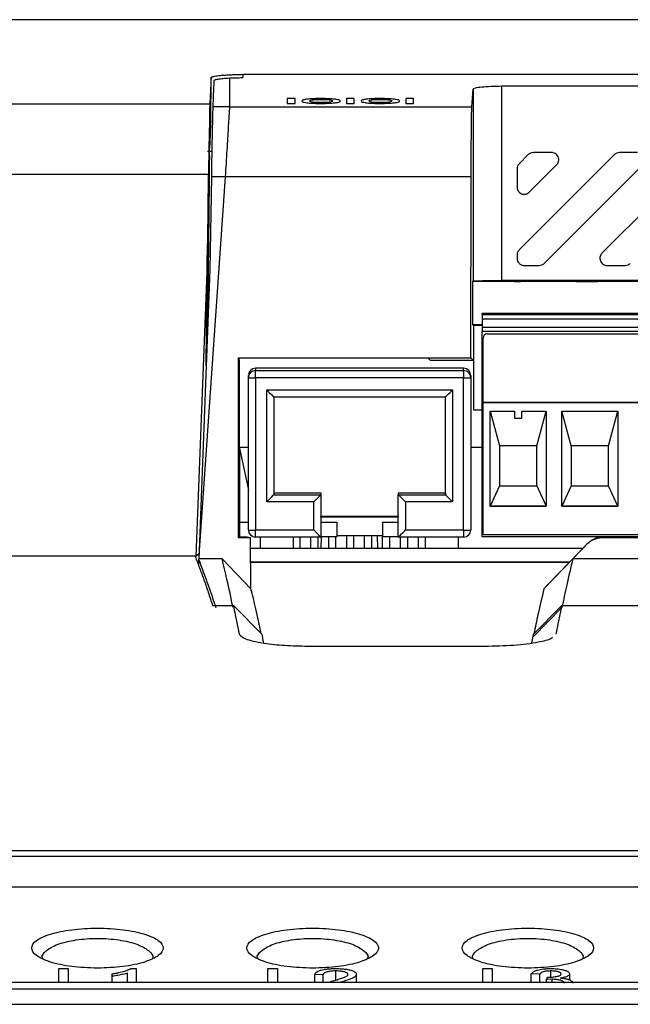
# Model space of a CAD drawing. Header units: millimetres. Extents: x 51 to 353, y -23 to 217.
# Tile 13 of 147: x 134 to 142, y 25 to 39. Entities that reach past the tile are written whole.
import ezdxf

# ---------------------------------------------------------------- set-up
doc = ezdxf.new("R2010")
doc.units = ezdxf.units.MM

msp = doc.modelspace()

# ---------------------------------------------------------------- linework, layer by layer
at = {"color": 7, "linetype": 'Continuous', "lineweight": 25}
for p, q in [((144.81, 38.659), (128.895, 38.659)), ((136.435, 37.251), (136.44, 37.853)), ((168.672, 37.896), (136.88, 37.896)), ((140.493, 37.736), (158.2, 37.736)), ((140.493, 35.027), (140.493, 37.736)), ((140.074, 37.447), (140.093, 37.694)), ((140.093, 37.694), (140.093, 35.023)), ((127.971, 37.486), (136.423, 37.486)), ((136.416, 36.767), (136.422, 37.437)), ((136.423, 37.486), (136.418, 36.877)), ((136.697, 37.447), (136.463, 37.447)), ((136.697, 37.447), (140.074, 37.447)), ((137.61, 37.56), (137.502, 37.56)), ((137.502, 37.56), (137.502, 37.494)), ((137.502, 37.494), (137.61, 37.494)), ((137.61, 37.494), (137.61, 37.56)), ((138.436, 37.56), (138.328, 37.56)), ((138.328, 37.56), (138.328, 37.494)), ((138.328, 37.494), (138.436, 37.494)), ((138.436, 37.494), (138.436, 37.56)), ((139.262, 37.56), (139.153, 37.56)), ((139.153, 37.56), (139.153, 37.494)), ((139.153, 37.494), (139.262, 37.494)), ((139.262, 37.494), (139.262, 37.56)), ((136.45, 36.824), (136.389, 36.824)), ((140.861, 36.781), (140.733, 36.652)), ((142.061, 36.781), (140.733, 35.452)), ((141.185, 36.81), (140.932, 36.81)), ((143.261, 36.781), (141.888, 35.408)), ((142.385, 36.81), (142.132, 36.81)), ((140.874, 36.258), (141.256, 36.639)), ((141.083, 35.266), (142.456, 36.639)), ((127.828, 36.508), (136.404, 36.508)), ((140.704, 36.582), (140.704, 36.328)), ((136.636, 36.469), (136.272, 31.268)), ((136.412, 36.402), (136.388, 34.276)), ((136.444, 36.469), (136.422, 35.181)), ((136.636, 36.469), (136.444, 36.469)), ((140.065, 36.469), (136.636, 36.469)), ((140.061, 33.95), (140.065, 36.469)), ((140.704, 35.382), (140.704, 35.337)), ((136.383, 35.266), (136.227, 31.189)), ((136.422, 35.181), (136.272, 31.268)), ((140.804, 35.237), (141.012, 35.237)), ((141.959, 35.237), (142.212, 35.237)), ((140.093, 35.023), (140.083, 35.013)), ((140.083, 35.013), (140.083, 34.413)), ((140.689, 35.013), (140.083, 35.013)), ((158.2, 35.027), (140.493, 35.027)), ((140.552, 35.017), (140.552, 35.016)), ((140.665, 35.017), (140.665, 35.014)), ((140.665, 35.014), (140.754, 35.014)), ((140.754, 35.018), (140.683, 35.018)), ((141.689, 35.013), (140.689, 35.013)), ((140.754, 35.014), (140.754, 35.018)), ((141.529, 35.014), (141.831, 35.014)), ((141.541, 35.016), (141.629, 35.016)), ((141.831, 35.014), (141.659, 35.014)), ((142.689, 35.013), (141.689, 35.013)), ((141.831, 35.014), (141.831, 35.014)), ((153.22, 34.566), (140.22, 34.566)), ((140.22, 34.555), (140.22, 34.566)), ((140.22, 34.555), (140.22, 34.494)), ((140.22, 34.555), (153.22, 34.555)), ((140.22, 34.494), (153.22, 34.494)), ((140.22, 34.494), (140.22, 34.374)), ((140.083, 34.413), (140.097, 34.399)), ((140.083, 34.413), (140.22, 34.413)), ((140.097, 34.399), (140.097, 33.914)), ((140.22, 34.399), (140.097, 34.399)), ((153.22, 34.374), (140.22, 34.374)), ((140.22, 34.374), (140.22, 34.315)), ((153.22, 34.315), (140.22, 34.315)), ((140.22, 31.456), (140.22, 34.315)), ((140.29, 34.285), (140.29, 34.284)), ((140.29, 34.285), (153.15, 34.285)), ((140.29, 34.284), (153.15, 34.284)), ((140.23, 34.225), (140.23, 34.224)), ((140.23, 33.328), (140.23, 34.224)), ((136.823, 33.95), (140.061, 33.95)), ((136.823, 31.445), (136.823, 33.95)), ((136.823, 33.95), (136.828, 33.944)), ((136.828, 33.944), (136.832, 33.906)), ((139.467, 33.944), (136.828, 33.944)), ((136.832, 33.906), (136.836, 31.458)), ((139.497, 33.914), (139.467, 33.944)), ((140.097, 33.914), (139.497, 33.914)), ((140.097, 33.914), (140.061, 33.95)), ((140.097, 33.914), (140.097, 33.227)), ((137.06, 33.804), (137.06, 33.774)), ((139.96, 33.804), (137.06, 33.804)), ((137.06, 33.774), (139.96, 33.774)), ((137.06, 33.673), (137.06, 33.774)), ((139.96, 33.774), (139.96, 33.804)), ((139.96, 33.774), (139.96, 33.673)), ((136.96, 33.674), (136.96, 33.704)), ((136.96, 31.554), (136.96, 33.674)), ((139.96, 33.673), (137.06, 33.673)), ((137.06, 33.673), (137.06, 31.553)), ((139.96, 31.553), (139.96, 33.673)), ((140.06, 33.704), (140.06, 33.674)), ((140.06, 33.674), (140.06, 31.554)), ((137.215, 33.503), (139.805, 33.503)), ((137.215, 31.943), (137.215, 33.503)), ((139.805, 33.503), (139.805, 31.943)), ((139.705, 33.404), (137.315, 33.404)), ((137.315, 33.404), (137.315, 32.044)), ((139.705, 32.044), (139.705, 33.404)), ((140.23, 33.328), (153.21, 33.328)), ((153.21, 33.328), (140.23, 33.328)), ((140.23, 33.328), (140.23, 33.328)), ((140.23, 31.483), (140.23, 33.328)), ((140.097, 33.227), (140.22, 33.227)), ((140.329, 33.208), (140.67, 33.208)), ((140.329, 31.883), (140.329, 33.208)), ((140.329, 33.208), (140.46, 32.726)), ((140.67, 33.208), (140.67, 33.108)), ((140.77, 33.208), (141.11, 33.208)), ((140.77, 33.108), (140.77, 33.208)), ((140.98, 32.726), (141.11, 33.208)), ((141.11, 33.208), (141.11, 31.883)), ((141.329, 31.883), (141.329, 33.208)), ((141.329, 33.208), (142.11, 33.208)), ((141.46, 32.726), (141.329, 33.208)), ((141.98, 32.726), (142.11, 33.208)), ((142.11, 33.208), (142.11, 31.883)), ((140.67, 33.108), (140.77, 33.108)), ((136.96, 32.7), (136.834, 32.7)), ((136.834, 32.69), (136.96, 32.109)), ((140.22, 32.7), (140.06, 32.7)), ((140.98, 32.726), (140.46, 32.726)), ((140.46, 32.726), (140.46, 32.166)), ((140.98, 32.166), (140.98, 32.726)), ((141.98, 32.726), (141.46, 32.726)), ((141.46, 32.726), (141.46, 32.166)), ((141.98, 32.166), (141.98, 32.726)), ((140.46, 32.166), (140.329, 31.883)), ((140.46, 32.166), (140.98, 32.166)), ((140.98, 32.166), (141.11, 31.883)), ((141.46, 32.166), (141.329, 31.883)), ((141.46, 32.166), (141.98, 32.166)), ((142.11, 31.883), (141.98, 32.166)), ((137.315, 32.069), (137.971, 32.069)), ((137.315, 32.069), (137.315, 32.044)), ((137.315, 32.044), (137.971, 32.044)), ((137.971, 32.069), (137.971, 32.044)), ((137.971, 32.044), (137.971, 31.454)), ((139.049, 32.069), (139.705, 32.069)), ((139.049, 32.069), (139.049, 32.044)), ((139.049, 32.044), (139.705, 32.044)), ((139.049, 31.454), (139.049, 32.044)), ((139.705, 32.069), (139.705, 32.044)), ((137.871, 31.943), (137.215, 31.943)), ((137.871, 31.553), (137.871, 31.943)), ((139.149, 31.943), (139.149, 31.553)), ((139.805, 31.943), (139.149, 31.943)), ((141.11, 31.883), (140.329, 31.883)), ((140.329, 31.883), (141.11, 31.883)), ((142.11, 31.883), (141.329, 31.883)), ((141.329, 31.883), (142.11, 31.883)), ((139.049, 31.739), (137.971, 31.739)), ((137.971, 31.731), (137.971, 31.739)), ((139.049, 31.731), (137.971, 31.731)), ((139.049, 31.739), (139.049, 31.731)), ((136.96, 31.656), (136.835, 31.656)), ((137.06, 31.553), (137.871, 31.553)), ((137.06, 31.454), (137.06, 31.553)), ((137.971, 31.662), (138.191, 31.662)), ((137.971, 31.662), (137.971, 31.659)), ((138.191, 31.659), (137.971, 31.659)), ((138.191, 31.662), (138.191, 31.659)), ((138.191, 31.659), (138.191, 31.459)), ((138.829, 31.659), (138.829, 31.662)), ((138.829, 31.662), (139.049, 31.662)), ((138.829, 31.659), (138.829, 31.459)), ((139.049, 31.659), (138.829, 31.659)), ((139.049, 31.662), (139.049, 31.659)), ((139.149, 31.553), (139.96, 31.553)), ((139.96, 31.553), (139.96, 31.454)), ((136.823, 31.445), (136.836, 31.458)), ((136.991, 31.445), (136.823, 31.445)), ((136.836, 31.458), (136.94, 31.458)), ((136.94, 31.458), (136.991, 31.445)), ((136.996, 30.735), (136.991, 31.445)), ((137.971, 31.454), (137.06, 31.454)), ((137.13, 31.296), (137.13, 31.454)), ((137.59, 31.296), (137.59, 31.454)), ((137.68, 31.296), (137.68, 31.454)), ((137.83, 31.296), (137.83, 31.454)), ((137.93, 31.296), (137.93, 31.454)), ((137.973, 31.459), (137.971, 31.296)), ((138.191, 31.459), (137.971, 31.459)), ((138.08, 31.296), (138.08, 31.459)), ((138.18, 31.296), (138.18, 31.459)), ((138.829, 31.471), (138.191, 31.471)), ((138.33, 31.296), (138.33, 31.471)), ((138.43, 31.296), (138.43, 31.471)), ((138.58, 31.296), (138.58, 31.471)), ((138.68, 31.296), (138.68, 31.471)), ((138.762, 31.296), (138.759, 31.471)), ((139.049, 31.459), (138.829, 31.459)), ((138.83, 31.296), (138.83, 31.459)), ((138.93, 31.296), (138.93, 31.459)), ((139.96, 31.454), (139.049, 31.454)), ((139.08, 31.296), (139.08, 31.454)), ((139.18, 31.296), (139.18, 31.454)), ((139.33, 31.296), (139.33, 31.454)), ((139.43, 31.296), (139.43, 31.454)), ((139.89, 31.296), (139.89, 31.454)), ((151.235, 31.456), (140.22, 31.456)), ((153.21, 31.483), (140.23, 31.483)), ((158.571, 31.445), (141.894, 31.445)), ((136.272, 31.268), (136.268, 31.15)), ((141.623, 31.296), (136.981, 31.296)), ((141.679, 31.354), (141.481, 31.15)), ((141.623, 31.296), (141.693, 31.369)), ((141.693, 31.369), (141.679, 31.354)), ((136.227, 31.189), (126.951, 31.189)), ((136.227, 31.189), (136.218, 31.184)), ((136.227, 31.189), (136.266, 31.222)), ((136.27, 31.218), (136.227, 31.189)), ((136.227, 31.189), (136.227, 31.189)), ((136.264, 31.147), (136.264, 31.057)), ((136.593, 31.15), (136.268, 31.15)), ((136.593, 31.15), (136.996, 30.735)), ((141.481, 31.15), (141.079, 30.735)), ((141.134, 30.792), (141.586, 31.258)), ((158.748, 31.15), (141.481, 31.15)), ((141.586, 31.258), (141.587, 31.258)), ((141.439, 31.106), (136.994, 31.106)), ((136.994, 31.106), (141.439, 31.106)), ((141.134, 30.792), (141.079, 30.735)), ((136.461, 30.503), (136.75, 30.503)), ((137.15, 30.098), (136.75, 30.503)), ((141.33, 30.503), (140.93, 30.098)), ((141.33, 30.471), (140.93, 30.065)), ((141.33, 30.503), (148.876, 30.503)), ((140.93, 30.098), (140.907, 29.982)), ((137.826, 29.935), (140.255, 29.935)), ((128.96, 27.09), (168.791, 27.09)), ((168.791, 27.006), (128.96, 27.006)), ((128.96, 26.582), (168.791, 26.582)), ((134.316, 25.445), (134.447, 25.445)), ((134.316, 25.255), (134.316, 25.445)), ((134.447, 25.445), (134.447, 25.255)), ((135.063, 25.338), (135.063, 25.372)), ((135.276, 25.255), (135.276, 25.381)), ((135.319, 25.445), (135.395, 25.445)), ((135.395, 25.445), (135.395, 25.255)), ((137.233, 25.445), (137.364, 25.445)), ((137.233, 25.255), (137.233, 25.445)), ((137.364, 25.445), (137.364, 25.255)), ((138.179, 25.286), (138.179, 25.411)), ((140.227, 25.445), (140.358, 25.445)), ((140.227, 25.255), (140.227, 25.445)), ((140.358, 25.445), (140.358, 25.255)), ((141.022, 25.366), (140.903, 25.37)), ((140.903, 25.255), (140.903, 25.37)), ((141.177, 25.327), (141.177, 25.411)), ((141.436, 25.371), (141.436, 25.288)), ((129.003, 25.255), (168.749, 25.255)), ((135.063, 25.255), (135.063, 25.338)), ((138.004, 25.359), (137.885, 25.363)), ((137.885, 25.255), (137.885, 25.363)), ((138.004, 25.255), (138.004, 25.359)), ((138.466, 25.255), (138.466, 25.365)), ((141.022, 25.255), (141.022, 25.366)), ((141.115, 25.292), (141.128, 25.325)), ((141.192, 25.296), (141.115, 25.292)), ((141.115, 25.255), (141.115, 25.292)), ((141.192, 25.255), (141.192, 25.296)), ((168.749, 25.158), (129.003, 25.158)), ((129.003, 24.947), (148.876, 24.947))]:
    msp.add_line(p, q, dxfattribs=at)
at = {"color": 8, "linetype": 'Continuous', "lineweight": 25}
for p, q in [((136.88, 37.896), (136.88, 37.852)), ((136.404, 36.508), (136.384, 34.175)), ((136.371, 33.839), (136.383, 35.266)), ((141.894, 31.445), (141.905, 31.456))]:
    msp.add_line(p, q, dxfattribs=at)
at = {"color": 7, "linetype": 'Continuous', "lineweight": 25, "flags": 128}
for points in [[(141.12, 34.562), (141.089, 34.561), (141.003, 34.559), (140.873, 34.559), (140.72, 34.558), (140.567, 34.559), (140.437, 34.559), (140.35, 34.561), (140.32, 34.562), (140.35, 34.563), (140.437, 34.564), (140.567, 34.565), (140.72, 34.565), (140.873, 34.565), (141.003, 34.564), (141.089, 34.563), (141.12, 34.562)], [(142.12, 34.562), (142.089, 34.561), (142.003, 34.559), (141.873, 34.559), (141.72, 34.558), (141.567, 34.559), (141.437, 34.559), (141.35, 34.561), (141.32, 34.562), (141.35, 34.563), (141.437, 34.564), (141.567, 34.565), (141.72, 34.565), (141.873, 34.565), (142.003, 34.564), (142.089, 34.563), (142.12, 34.562)], [(136.268, 31.15), (136.266, 31.148), (136.264, 31.147)]]:
    msp.add_lwpolyline(points, dxfattribs=at)
at = {"color": 7, "linetype": 'Continuous', "lineweight": 25}
for centre, radius, start, end in [((140.29, 34.225), 0.06, 89.9989, 179.9989), ((137.06, 33.704), 0.1, 89.9989, 179.9989), ((137.06, 33.674), 0.1, 89.9989, 179.9989), ((139.96, 33.704), 0.1, 0.0011, 90.0011), ((139.96, 33.674), 0.1, 0.0011, 90.0011), ((137.035, 36.538), 2.866, 268.5002, 270.4998), ((139.985, 36.538), 2.866, 269.5002, 271.4998), ((137.035, 34.418), 2.866, 268.5002, 270.4998), ((137.06, 31.554), 0.1, 180.0011, 270.0011), ((139.985, 34.418), 2.866, 269.5002, 271.4998), ((139.96, 31.554), 0.1, 269.9989, 359.9989)]:
    msp.add_arc(centre, radius, start, end, dxfattribs=at)
for centre, major_axis, ratio, start_param, end_param in [((140.29, 34.224), (0, 0.0601), 0.998968, 0, 1.570796), ((137.215, 33.504), (-0.1, 0.1), 0.004363, 1.57516, 3.145956), ((139.805, 33.504), (0.1, 0.1), 0.004363, 3.137229, 4.708026), ((137.215, 31.944), (0.1, 0.1), 0.004363, 4.708026, 6.278822), ((137.871, 31.944), (0.1, 0.1), 0.004363, 4.708026, 6.278822), ((139.149, 31.944), (-0.1, 0.1), 0.004363, 0.004363, 1.57516), ((139.805, 31.944), (-0.1, 0.1), 0.004363, 0.004363, 1.57516), ((137.871, 31.554), (-0.1, 0.1), 0.004363, 1.57516, 3.145956), ((139.149, 31.554), (0.1, 0.1), 0.004363, 3.137229, 4.708026)]:
    msp.add_ellipse(centre, major_axis=major_axis, ratio=ratio, start_param=start_param, end_param=end_param, dxfattribs=at)
for points, knots in [([(136.44, 37.853), (136.439, 37.834), (136.437, 37.797), (136.435, 37.739), (136.432, 37.678), (136.429, 37.616), (136.426, 37.552), (136.424, 37.508), (136.423, 37.486)], [0, 0, 0, 0, 0.166672, 0.33334, 0.500004, 0.666668, 0.833333, 1, 1, 1, 1]), ([(136.44, 37.853), (136.44, 37.854), (136.441, 37.856), (136.444, 37.859), (136.449, 37.862), (136.456, 37.864), (136.464, 37.867), (136.475, 37.87), (136.493, 37.874), (136.523, 37.878), (136.573, 37.884), (136.637, 37.889), (136.706, 37.893), (136.77, 37.895), (136.825, 37.896), (136.862, 37.896), (136.88, 37.896)], [0, 0, 0, 0, 0.043103, 0.08574, 0.128097, 0.170366, 0.212739, 0.255409, 0.29856, 0.399514, 0.500671, 0.62932, 0.758141, 0.838942, 0.919121, 1, 1, 1, 1]), ([(136.48, 37.813), (136.483, 37.816), (136.489, 37.823), (136.534, 37.833), (136.603, 37.843), (136.666, 37.846), (136.697, 37.848)], [0, 0, 0, 0, 0.241282, 0.500325, 0.748372, 1, 1, 1, 1]), ([(136.697, 37.848), (136.726, 37.849), (136.785, 37.852), (136.849, 37.852), (136.88, 37.852)], [0, 0, 0, 0, 0.507115, 1, 1, 1, 1]), ([(136.697, 37.848), (136.697, 37.779), (136.697, 37.655), (136.697, 37.51), (136.697, 37.447)], [0, 0, 0, 0, 0.558839, 1, 1, 1, 1]), ([(136.48, 37.813), (136.477, 37.749), (136.472, 37.635), (136.466, 37.504), (136.463, 37.447)], [0, 0, 0, 0, 0.559995, 1, 1, 1, 1]), ([(140.093, 37.694), (140.099, 37.699), (140.111, 37.711), (140.206, 37.724), (140.336, 37.734), (140.441, 37.735), (140.493, 37.736)], [0, 0, 0, 0, 0.249849, 0.499952, 0.750778, 1, 1, 1, 1]), ([(136.422, 37.437), (136.422, 37.433), (136.422, 37.424), (136.421, 37.406), (136.421, 37.384), (136.42, 37.355), (136.419, 37.298), (136.417, 37.21), (136.414, 37.102), (136.412, 37.013), (136.41, 36.937), (136.409, 36.858), (136.407, 36.775), (136.406, 36.689), (136.405, 36.6), (136.404, 36.539), (136.404, 36.508)], [0, 0, 0, 0, 0.030011, 0.066932, 0.11065, 0.16106, 0.218071, 0.378765, 0.501509, 0.57211, 0.642723, 0.713456, 0.784423, 0.855746, 0.927556, 1, 1, 1, 1]), ([(136.423, 37.486), (136.423, 37.484), (136.423, 37.48), (136.423, 37.472), (136.423, 37.462), (136.422, 37.45), (136.422, 37.441), (136.422, 37.437)], [0, 0, 0, 0, 0.200296, 0.400147, 0.599849, 0.799701, 1, 1, 1, 1]), ([(136.463, 37.447), (136.463, 37.44), (136.463, 37.429), (136.462, 37.407), (136.462, 37.397)], [0, 0, 0, 0, 0.559924, 1, 1, 1, 1]), ([(136.697, 37.447), (136.695, 37.425), (136.692, 37.376), (136.678, 37.166), (136.661, 36.854), (136.644, 36.597), (136.636, 36.469)], [0, 0, 0, 0, 0.216441, 0.47745, 0.738851, 1, 1, 1, 1]), ([(137.73, 37.543), (137.725, 37.542), (137.717, 37.539), (137.71, 37.535), (137.705, 37.531), (137.705, 37.528), (137.705, 37.527)], [0, 0, 0, 0, 0.249024, 0.498185, 0.748199, 1, 1, 1, 1]), ([(137.705, 37.527), (137.707, 37.522), (137.712, 37.514), (137.758, 37.504), (137.82, 37.497), (137.896, 37.494), (137.948, 37.494), (137.973, 37.493)], [0, 0, 0, 0, 0.270218, 0.459484, 0.649352, 0.828995, 1, 1, 1, 1]), ([(137.853, 37.558), (137.828, 37.556), (137.78, 37.553), (137.745, 37.547), (137.732, 37.544), (137.73, 37.543)], [0, 0, 0, 0, 0.481929, 0.910304, 1, 1, 1, 1]), ([(137.813, 37.527), (137.815, 37.531), (137.817, 37.536), (137.846, 37.543), (137.883, 37.547), (137.928, 37.549), (137.959, 37.55), (137.973, 37.55)], [0, 0, 0, 0, 0.317001, 0.498183, 0.680324, 0.851756, 1, 1, 1, 1]), ([(137.973, 37.504), (137.954, 37.505), (137.918, 37.505), (137.873, 37.508), (137.837, 37.513), (137.816, 37.52), (137.814, 37.525), (137.813, 37.527)], [0, 0, 0, 0, 0.2011017, 0.3727565, 0.5440677, 0.7608156, 1, 1, 1, 1]), ([(137.972, 37.561), (137.962, 37.561), (137.941, 37.56), (137.901, 37.56), (137.872, 37.559), (137.853, 37.558)], [0, 0, 0, 0, 0.250564, 0.501295, 1, 1, 1, 1]), ([(138.241, 37.527), (138.238, 37.532), (138.234, 37.54), (138.189, 37.55), (138.127, 37.556), (138.051, 37.56), (137.998, 37.56), (137.972, 37.561)], [0, 0, 0, 0, 0.268386, 0.457207, 0.646574, 0.828029, 1, 1, 1, 1]), ([(137.973, 37.55), (137.993, 37.55), (138.028, 37.549), (138.073, 37.546), (138.105, 37.542), (138.128, 37.536), (138.131, 37.531), (138.132, 37.527)], [0, 0, 0, 0, 0.2064505, 0.3695073, 0.532194, 0.7020401, 1, 1, 1, 1]), ([(137.973, 37.493), (138.013, 37.494), (138.08, 37.494), (138.16, 37.501), (138.209, 37.508), (138.237, 37.517), (138.239, 37.524), (138.241, 37.527)], [0, 0, 0, 0, 0.265877, 0.445612, 0.625044, 0.811351, 1, 1, 1, 1]), ([(138.132, 37.527), (138.13, 37.523), (138.127, 37.517), (138.088, 37.51), (138.048, 37.506), (138.007, 37.505), (137.982, 37.504), (137.973, 37.504)], [0, 0, 0, 0, 0.3818261, 0.5591897, 0.736814, 0.9114651, 1, 1, 1, 1]), ([(138.556, 37.543), (138.551, 37.542), (138.542, 37.539), (138.535, 37.535), (138.531, 37.531), (138.531, 37.528), (138.53, 37.527)], [0, 0, 0, 0, 0.249024, 0.498185, 0.748199, 1, 1, 1, 1]), ([(138.53, 37.527), (138.533, 37.522), (138.538, 37.514), (138.584, 37.504), (138.646, 37.497), (138.722, 37.494), (138.774, 37.494), (138.799, 37.493)], [0, 0, 0, 0, 0.270218, 0.459484, 0.649352, 0.828995, 1, 1, 1, 1]), ([(138.679, 37.558), (138.653, 37.556), (138.606, 37.553), (138.571, 37.547), (138.558, 37.544), (138.556, 37.543)], [0, 0, 0, 0, 0.481929, 0.9103039, 1, 1, 1, 1]), ([(138.639, 37.527), (138.641, 37.531), (138.643, 37.536), (138.672, 37.543), (138.709, 37.547), (138.754, 37.549), (138.785, 37.55), (138.799, 37.55)], [0, 0, 0, 0, 0.317001, 0.498183, 0.680324, 0.851756, 1, 1, 1, 1]), ([(138.799, 37.504), (138.78, 37.505), (138.744, 37.505), (138.698, 37.508), (138.663, 37.513), (138.642, 37.52), (138.64, 37.525), (138.639, 37.527)], [0, 0, 0, 0, 0.201102, 0.372756, 0.544068, 0.760816, 1, 1, 1, 1]), ([(138.798, 37.561), (138.787, 37.561), (138.767, 37.56), (138.727, 37.56), (138.698, 37.559), (138.679, 37.558)], [0, 0, 0, 0, 0.250564, 0.501295, 1, 1, 1, 1]), ([(139.066, 37.527), (139.064, 37.532), (139.06, 37.54), (139.015, 37.55), (138.953, 37.556), (138.876, 37.56), (138.823, 37.56), (138.798, 37.561)], [0, 0, 0, 0, 0.268386, 0.457207, 0.646574, 0.828029, 1, 1, 1, 1]), ([(138.799, 37.55), (138.819, 37.55), (138.854, 37.549), (138.899, 37.546), (138.931, 37.542), (138.954, 37.536), (138.956, 37.531), (138.958, 37.527)], [0, 0, 0, 0, 0.20645, 0.369507, 0.532194, 0.70204, 1, 1, 1, 1]), ([(138.799, 37.493), (138.839, 37.494), (138.906, 37.494), (138.986, 37.501), (139.035, 37.508), (139.063, 37.517), (139.065, 37.524), (139.066, 37.527)], [0, 0, 0, 0, 0.265877, 0.445612, 0.625044, 0.811351, 1, 1, 1, 1]), ([(138.958, 37.527), (138.956, 37.523), (138.952, 37.517), (138.914, 37.51), (138.874, 37.506), (138.833, 37.505), (138.807, 37.504), (138.799, 37.504)], [0, 0, 0, 0, 0.3818261, 0.5591897, 0.736814, 0.9114651, 1, 1, 1, 1]), ([(140.065, 36.469), (140.066, 36.591), (140.066, 36.848), (140.068, 37.127), (140.071, 37.355), (140.073, 37.411), (140.074, 37.447)], [0, 0, 0, 0, 0.249167, 0.521374, 0.694843, 1, 1, 1, 1]), ([(136.462, 37.397), (136.461, 37.362), (136.459, 37.282), (136.454, 37.05), (136.448, 36.76), (136.445, 36.549), (136.444, 36.469)], [0, 0, 0, 0, 0.2164337, 0.497642, 0.8091536, 1, 1, 1, 1]), ([(136.416, 36.767), (136.415, 36.722), (136.415, 36.664), (136.413, 36.537), (136.412, 36.468), (136.412, 36.402)], [0, 0, 0, 0, 0.5, 0.5, 1, 1, 1, 1]), ([(136.416, 36.767), (136.416, 36.775), (136.416, 36.789), (136.417, 36.808), (136.417, 36.826), (136.417, 36.842), (136.417, 36.855), (136.418, 36.867), (136.418, 36.874), (136.418, 36.877)], [0, 0, 0, 0, 0.143612, 0.286157, 0.428121, 0.569998, 0.712278, 0.855452, 1, 1, 1, 1]), ([(141.256, 36.639), (141.261, 36.645), (141.273, 36.659), (141.284, 36.686), (141.287, 36.717), (141.279, 36.749), (141.262, 36.777), (141.238, 36.797), (141.211, 36.808), (141.194, 36.809), (141.185, 36.81)], [0, 0, 0, 0, 0.105849, 0.226539, 0.35966, 0.5, 0.64034, 0.773461, 0.894151, 1, 1, 1, 1]), ([(136.383, 35.266), (136.385, 35.329), (136.39, 35.461), (136.395, 35.668), (136.398, 35.891), (136.401, 36.173), (136.403, 36.38), (136.404, 36.508)], [0, 0, 0, 0, 0.151502, 0.318166, 0.500005, 0.690888, 1, 1, 1, 1]), ([(140.704, 36.328), (140.704, 36.32), (140.706, 36.302), (140.717, 36.276), (140.737, 36.252), (140.765, 36.234), (140.797, 36.227), (140.828, 36.23), (140.855, 36.241), (140.868, 36.252), (140.874, 36.258)], [0, 0, 0, 0, 0.105849, 0.226539, 0.35966, 0.5, 0.64034, 0.773461, 0.894151, 1, 1, 1, 1]), ([(141.888, 35.408), (141.883, 35.401), (141.871, 35.388), (141.861, 35.361), (141.858, 35.33), (141.865, 35.298), (141.883, 35.27), (141.907, 35.25), (141.933, 35.239), (141.951, 35.238), (141.959, 35.237)], [0, 0, 0, 0, 0.105849, 0.226539, 0.35966, 0.5, 0.64034, 0.773461, 0.894151, 1, 1, 1, 1]), ([(140.704, 35.337), (140.704, 35.33), (140.705, 35.316), (140.713, 35.291), (140.731, 35.265), (140.758, 35.247), (140.783, 35.238), (140.797, 35.237), (140.804, 35.237)], [0, 0, 0, 0, 0.132236, 0.262199, 0.5, 0.737772, 0.867743, 1, 1, 1, 1]), ([(140.093, 35.023), (140.099, 35.023), (140.108, 35.024), (140.158, 35.024), (140.21, 35.025), (140.273, 35.025), (140.366, 35.026), (140.443, 35.026), (140.493, 35.027)], [0, 0, 0, 0, 0.239577, 0.368438, 0.5, 0.631562, 0.760423, 1, 1, 1, 1]), ([(140.683, 35.018), (140.674, 35.018), (140.654, 35.017), (140.604, 35.017), (140.566, 35.017), (140.552, 35.017)], [0, 0, 0, 0, 0.313512, 0.746014, 1, 1, 1, 1]), ([(140.552, 35.016), (140.563, 35.016), (140.584, 35.016), (140.623, 35.016), (140.648, 35.016), (140.665, 35.017)], [0, 0, 0, 0, 0.250756, 0.501665, 1, 1, 1, 1]), ([(141.654, 35.015), (141.639, 35.015), (141.611, 35.015), (141.567, 35.015), (141.537, 35.014), (141.531, 35.014), (141.529, 35.014)], [0, 0, 0, 0, 0.251267, 0.502762, 0.82528, 1, 1, 1, 1]), ([(141.689, 35.018), (141.667, 35.018), (141.63, 35.018), (141.585, 35.017), (141.556, 35.017), (141.545, 35.017), (141.541, 35.017), (141.541, 35.016)], [0, 0, 0, 0, 0.295363, 0.479511, 0.664924, 0.902479, 1, 1, 1, 1]), ([(141.629, 35.016), (141.631, 35.017), (141.632, 35.017), (141.643, 35.017), (141.656, 35.017), (141.672, 35.017), (141.682, 35.017), (141.687, 35.017)], [0, 0, 0, 0, 0.340682, 0.517654, 0.696495, 0.852607, 1, 1, 1, 1]), ([(141.724, 35.016), (141.719, 35.016), (141.708, 35.016), (141.684, 35.016), (141.666, 35.015), (141.654, 35.015)], [0, 0, 0, 0, 0.250803, 0.501126, 1, 1, 1, 1]), ([(141.659, 35.014), (141.675, 35.015), (141.702, 35.015), (141.749, 35.015), (141.774, 35.015), (141.786, 35.016)], [0, 0, 0, 0, 0.3974028, 0.6982969, 1, 1, 1, 1]), ([(141.687, 35.017), (141.695, 35.017), (141.709, 35.017), (141.725, 35.017), (141.735, 35.017), (141.741, 35.017), (141.742, 35.017), (141.742, 35.017)], [0, 0, 0, 0, 0.258332, 0.429838, 0.601394, 0.774908, 1, 1, 1, 1]), ([(141.831, 35.017), (141.83, 35.017), (141.827, 35.017), (141.805, 35.017), (141.773, 35.018), (141.733, 35.018), (141.704, 35.018), (141.689, 35.018)], [0, 0, 0, 0, 0.204396, 0.410791, 0.591274, 0.79069, 1, 1, 1, 1]), ([(141.742, 35.017), (141.742, 35.016), (141.741, 35.016), (141.734, 35.016), (141.727, 35.016), (141.724, 35.016)], [0, 0, 0, 0, 0.252057, 0.736239, 1, 1, 1, 1]), ([(141.786, 35.016), (141.792, 35.016), (141.805, 35.016), (141.823, 35.016), (141.831, 35.016), (141.831, 35.017), (141.831, 35.017)], [0, 0, 0, 0, 0.2513, 0.502995, 0.930606, 1, 1, 1, 1]), ([(141.894, 31.445), (141.874, 31.444), (141.834, 31.441), (141.776, 31.422), (141.723, 31.394), (141.693, 31.367), (141.679, 31.354)], [0, 0, 0, 0, 0.249228, 0.499828, 0.749973, 1, 1, 1, 1]), ([(141.693, 31.369), (141.708, 31.382), (141.737, 31.409), (141.791, 31.437), (141.835, 31.453), (141.861, 31.455), (141.867, 31.456)], [0, 0, 0, 0, 0.299589, 0.605282, 0.910974, 1, 1, 1, 1]), ([(137.13, 31.296), (137.104, 31.296), (137.051, 31.296), (137.005, 31.296), (136.981, 31.296)], [0, 0, 0, 0, 0.477908, 1, 1, 1, 1]), ([(136.218, 31.184), (136.228, 31.158), (136.248, 31.106), (136.279, 31.025), (136.309, 30.943), (136.34, 30.859), (136.37, 30.773), (136.4, 30.685), (136.43, 30.595), (136.451, 30.534), (136.461, 30.503)], [0, 0, 0, 0, 0.124998, 0.249993, 0.374987, 0.499982, 0.62498, 0.749981, 0.874987, 1, 1, 1, 1]), ([(136.264, 31.147), (136.309, 31.029), (136.39, 30.818), (136.471, 30.577), (136.506, 30.471)], [0, 0, 0, 0, 0.559998, 1, 1, 1, 1]), ([(136.746, 30.471), (136.718, 30.606), (136.667, 30.847), (136.615, 31.057), (136.593, 31.15)], [0, 0, 0, 0, 0.559999, 1, 1, 1, 1]), ([(141.481, 31.15), (141.453, 31.031), (141.402, 30.819), (141.352, 30.578), (141.33, 30.471)], [0, 0, 0, 0, 0.559999, 1, 1, 1, 1]), ([(137.137, 30.111), (137.113, 30.228), (137.066, 30.45), (137.019, 30.644), (136.996, 30.735)], [0, 0, 0, 0, 0.529239, 1, 1, 1, 1]), ([(141.079, 30.735), (141.051, 30.618), (141.004, 30.422), (140.958, 30.197), (140.939, 30.107)], [0, 0, 0, 0, 0.5949703, 1, 1, 1, 1]), ([(136.75, 30.503), (136.759, 30.459), (136.774, 30.387), (136.794, 30.283), (136.811, 30.193), (136.823, 30.132), (136.83, 30.102)], [0, 0, 0, 0, 0.340001, 0.560002, 0.780003, 1, 1, 1, 1]), ([(141.251, 30.102), (141.26, 30.149), (141.275, 30.226), (141.296, 30.331), (141.313, 30.418), (141.325, 30.475), (141.33, 30.503)], [0, 0, 0, 0, 0.339998, 0.559998, 0.779999, 1, 1, 1, 1]), ([(136.83, 30.102), (136.855, 30.077), (136.906, 30.026), (137.179, 29.972), (137.499, 29.94), (137.717, 29.937), (137.826, 29.935)], [0, 0, 0, 0, 0.279785, 0.559271, 0.779551, 1, 1, 1, 1]), ([(137.174, 29.98), (137.172, 29.992), (137.164, 30.032), (137.156, 30.071), (137.15, 30.098)], [0, 0, 0, 0, 0.294926, 1, 1, 1, 1]), ([(140.255, 29.935), (140.394, 29.938), (140.672, 29.943), (140.989, 29.987), (141.164, 30.029), (141.191, 30.054), (141.197, 30.06)], [0, 0, 0, 0, 0.33306, 0.665606, 0.927803, 1, 1, 1, 1]), ([(134.856, 25.451), (134.978, 25.455), (135.223, 25.464), (135.528, 25.532), (135.726, 25.624), (135.794, 25.732), (135.726, 25.838), (135.528, 25.929), (135.223, 25.992), (134.856, 26.014), (134.488, 25.992), (134.183, 25.929), (133.985, 25.838), (133.917, 25.732), (133.986, 25.624), (134.183, 25.532), (134.488, 25.464), (134.733, 25.455), (134.856, 25.451)], [0, 0, 0, 0, 0.062408, 0.124875, 0.187419, 0.24999, 0.312559, 0.375078, 0.437555, 0.49999, 0.562425, 0.624899, 0.687417, 0.749978, 0.812561, 0.875094, 0.937571, 1, 1, 1, 1]), ([(137.856, 25.451), (137.978, 25.455), (138.223, 25.464), (138.528, 25.532), (138.726, 25.624), (138.794, 25.732), (138.726, 25.838), (138.528, 25.929), (138.223, 25.992), (137.856, 26.014), (137.488, 25.992), (137.183, 25.929), (136.985, 25.838), (136.917, 25.732), (136.986, 25.624), (137.183, 25.532), (137.488, 25.464), (137.733, 25.455), (137.856, 25.451)], [0, 0, 0, 0, 0.062408, 0.124875, 0.187419, 0.24999, 0.312559, 0.375077, 0.437555, 0.49999, 0.562425, 0.624899, 0.687417, 0.749978, 0.81256, 0.875094, 0.937571, 1, 1, 1, 1]), ([(140.856, 25.451), (140.978, 25.455), (141.223, 25.464), (141.528, 25.532), (141.726, 25.624), (141.794, 25.732), (141.726, 25.838), (141.528, 25.929), (141.223, 25.992), (140.856, 26.014), (140.488, 25.992), (140.183, 25.929), (139.985, 25.838), (139.917, 25.732), (139.986, 25.624), (140.183, 25.532), (140.488, 25.464), (140.733, 25.455), (140.856, 25.451)], [0, 0, 0, 0, 0.062408, 0.124875, 0.187419, 0.24999, 0.312559, 0.375077, 0.437555, 0.49999, 0.562425, 0.624899, 0.687417, 0.749978, 0.81256, 0.875094, 0.937571, 1, 1, 1, 1]), ([(134.089, 25.59), (134.089, 25.59), (134.07, 25.625), (134.135, 25.697), (134.264, 25.773), (134.42, 25.819), (134.554, 25.845), (134.702, 25.861), (134.856, 25.867), (135.01, 25.861), (135.157, 25.845), (135.291, 25.819), (135.448, 25.773), (135.576, 25.697), (135.641, 25.625), (135.622, 25.59), (135.622, 25.59)], [0, 0, 0, 0, 0.000696, 0.126236, 0.251178, 0.313655, 0.375902, 0.438017, 0.500021, 0.562035, 0.624138, 0.686394, 0.748867, 0.873812, 0.999368, 1, 1, 1, 1]), ([(137.089, 25.59), (137.089, 25.59), (137.07, 25.625), (137.135, 25.697), (137.264, 25.773), (137.42, 25.819), (137.554, 25.845), (137.702, 25.861), (137.856, 25.867), (138.01, 25.861), (138.157, 25.845), (138.291, 25.819), (138.448, 25.773), (138.576, 25.697), (138.641, 25.625), (138.622, 25.59), (138.622, 25.59)], [0, 0, 0, 0, 0.000696, 0.126236, 0.251178, 0.313656, 0.375903, 0.438017, 0.500021, 0.562035, 0.624139, 0.686395, 0.748868, 0.873812, 0.999368, 1, 1, 1, 1]), ([(140.089, 25.59), (140.089, 25.59), (140.07, 25.625), (140.135, 25.697), (140.264, 25.773), (140.42, 25.819), (140.554, 25.845), (140.702, 25.861), (140.856, 25.867), (141.01, 25.861), (141.157, 25.845), (141.291, 25.819), (141.448, 25.773), (141.576, 25.697), (141.641, 25.625), (141.622, 25.59), (141.622, 25.59)], [0, 0, 0, 0, 0.0006963, 0.1262361, 0.2511786, 0.3136558, 0.3759029, 0.438017, 0.5000215, 0.5620348, 0.6241393, 0.6863946, 0.7488682, 0.8738121, 0.999368, 1, 1, 1, 1]), ([(135.063, 25.372), (135.079, 25.375), (135.109, 25.38), (135.153, 25.389), (135.194, 25.399), (135.231, 25.409), (135.265, 25.42), (135.296, 25.432), (135.311, 25.441), (135.319, 25.445)], [0, 0, 0, 0, 0.147823, 0.293909, 0.438401, 0.581296, 0.722416, 0.862049, 1, 1, 1, 1]), ([(135.276, 25.381), (135.266, 25.378), (135.246, 25.372), (135.212, 25.364), (135.177, 25.356), (135.14, 25.349), (135.103, 25.343), (135.076, 25.34), (135.063, 25.338)], [0, 0, 0, 0, 0.166249, 0.332598, 0.49924, 0.665923, 0.83288, 1, 1, 1, 1]), ([(137.885, 25.363), (137.888, 25.369), (137.892, 25.38), (137.908, 25.395), (137.928, 25.407), (137.95, 25.417), (137.978, 25.426), (138.015, 25.433), (138.065, 25.44), (138.122, 25.444), (138.161, 25.445), (138.182, 25.445)], [0, 0, 0, 0, 0.131336, 0.247173, 0.347371, 0.432113, 0.501566, 0.615414, 0.736272, 0.864339, 1, 1, 1, 1]), ([(138.179, 25.412), (138.167, 25.411), (138.142, 25.411), (138.108, 25.408), (138.078, 25.404), (138.045, 25.397), (138.011, 25.382), (138.006, 25.368), (138.004, 25.359)], [0, 0, 0, 0, 0.133614, 0.260379, 0.380291, 0.493822, 0.697814, 1, 1, 1, 1]), ([(138.348, 25.364), (138.347, 25.367), (138.347, 25.371), (138.343, 25.377), (138.336, 25.383), (138.328, 25.387), (138.32, 25.391), (138.311, 25.395), (138.29, 25.402), (138.247, 25.409), (138.202, 25.411), (138.179, 25.412)], [0, 0, 0, 0, 0.088575, 0.170439, 0.245545, 0.313868, 0.375548, 0.430535, 0.478804, 0.732764, 1, 1, 1, 1]), ([(138.182, 25.445), (138.195, 25.445), (138.221, 25.444), (138.26, 25.442), (138.297, 25.439), (138.331, 25.435), (138.362, 25.429), (138.39, 25.422), (138.417, 25.413), (138.443, 25.4), (138.462, 25.384), (138.465, 25.371), (138.466, 25.365)], [0, 0, 0, 0, 0.09094, 0.179937, 0.266725, 0.351312, 0.434157, 0.515314, 0.605704, 0.716607, 0.847986, 1, 1, 1, 1]), ([(140.903, 25.37), (140.906, 25.375), (140.913, 25.385), (140.929, 25.398), (140.948, 25.409), (140.968, 25.417), (140.993, 25.426), (141.027, 25.434), (141.072, 25.44), (141.122, 25.444), (141.156, 25.445), (141.173, 25.445)], [0, 0, 0, 0, 0.12728, 0.240756, 0.340483, 0.426412, 0.4987, 0.620781, 0.744771, 0.871066, 1, 1, 1, 1]), ([(141.177, 25.412), (141.167, 25.411), (141.147, 25.411), (141.119, 25.408), (141.093, 25.405), (141.065, 25.399), (141.036, 25.386), (141.027, 25.374), (141.022, 25.367)], [0, 0, 0, 0, 0.128006, 0.251053, 0.369602, 0.483732, 0.695682, 1, 1, 1, 1]), ([(141.145, 25.325), (141.156, 25.325), (141.179, 25.326), (141.212, 25.328), (141.242, 25.332), (141.266, 25.336), (141.287, 25.342), (141.304, 25.349), (141.316, 25.358), (141.317, 25.366), (141.318, 25.37)], [0, 0, 0, 0, 0.135411, 0.265673, 0.391181, 0.511846, 0.598663, 0.708923, 0.842656, 1, 1, 1, 1]), ([(141.173, 25.445), (141.188, 25.445), (141.217, 25.444), (141.259, 25.441), (141.298, 25.437), (141.333, 25.431), (141.362, 25.424), (141.385, 25.416), (141.404, 25.408), (141.421, 25.398), (141.434, 25.385), (141.436, 25.376), (141.436, 25.371)], [0, 0, 0, 0, 0.108481, 0.214598, 0.318633, 0.420639, 0.520862, 0.591665, 0.674912, 0.770782, 0.879082, 1, 1, 1, 1]), ([(141.318, 25.37), (141.318, 25.373), (141.317, 25.378), (141.31, 25.385), (141.3, 25.391), (141.289, 25.396), (141.27, 25.403), (141.233, 25.41), (141.196, 25.411), (141.177, 25.412)], [0, 0, 0, 0, 0.127313, 0.241081, 0.341634, 0.428689, 0.5024, 0.746412, 1, 1, 1, 1]), ([(141.436, 25.371), (141.436, 25.367), (141.435, 25.36), (141.426, 25.351), (141.415, 25.343), (141.401, 25.335), (141.379, 25.327), (141.348, 25.319), (141.323, 25.315), (141.31, 25.313)], [0, 0, 0, 0, 0.156839, 0.291789, 0.405258, 0.496807, 0.656417, 0.824121, 1, 1, 1, 1]), ([(138.099, 25.262), (138.112, 25.266), (138.139, 25.273), (138.177, 25.284), (138.212, 25.295), (138.244, 25.305), (138.274, 25.315), (138.3, 25.325), (138.321, 25.335), (138.336, 25.345), (138.346, 25.355), (138.347, 25.361), (138.348, 25.364)], [0, 0, 0, 0, 0.125358, 0.245071, 0.359126, 0.467569, 0.57045, 0.667627, 0.759121, 0.845002, 0.925306, 1, 1, 1, 1]), ([(138.466, 25.365), (138.461, 25.352), (138.451, 25.329), (138.372, 25.29), (138.296, 25.269), (138.245, 25.255)], [0, 0, 0, 0, 0.292741, 0.527998, 1, 1, 1, 1]), ([(141.128, 25.325), (141.131, 25.325), (141.136, 25.325), (141.142, 25.325), (141.145, 25.325)], [0, 0, 0, 0, 0.559989, 1, 1, 1, 1]), ([(141.365, 25.241), (141.365, 25.245), (141.364, 25.252), (141.355, 25.262), (141.343, 25.27), (141.329, 25.276), (141.311, 25.282), (141.289, 25.288), (141.259, 25.292), (141.226, 25.295), (141.204, 25.296), (141.192, 25.296)], [0, 0, 0, 0, 0.132787, 0.251466, 0.356007, 0.446416, 0.522957, 0.638299, 0.756059, 0.876493, 1, 1, 1, 1]), ([(141.31, 25.313), (141.319, 25.312), (141.336, 25.311), (141.361, 25.308), (141.384, 25.304), (141.405, 25.299), (141.424, 25.294), (141.444, 25.286), (141.464, 25.275), (141.481, 25.26), (141.483, 25.248), (141.484, 25.241)], [0, 0, 0, 0, 0.083717, 0.167082, 0.250028, 0.332631, 0.415008, 0.497216, 0.621733, 0.78927, 1, 1, 1, 1])]:
    msp.add_open_spline(points, degree=3, knots=knots, dxfattribs=at)
for points in [[(136.435, 37.251), (136.429, 37.142), (136.424, 37.022), (136.419, 36.89)], [(136.419, 36.89), (136.418, 36.888), (136.418, 36.883), (136.418, 36.877)], [(140.932, 36.81), (140.919, 36.808), (140.892, 36.806), (140.872, 36.789), (140.861, 36.781)], [(142.132, 36.81), (142.119, 36.808), (142.092, 36.806), (142.072, 36.789), (142.061, 36.781)], [(140.733, 36.652), (140.725, 36.642), (140.708, 36.621), (140.705, 36.595), (140.704, 36.582)], [(140.733, 35.452), (140.725, 35.442), (140.708, 35.421), (140.705, 35.395), (140.704, 35.382)], [(141.012, 35.237), (141.026, 35.238), (141.052, 35.241), (141.073, 35.258), (141.083, 35.266)], [(142.212, 35.237), (142.226, 35.238), (142.252, 35.241), (142.273, 35.258), (142.283, 35.266)]]:
    msp.add_open_spline(points, degree=3, dxfattribs=at)

doc.saveas('drawing.dxf')
